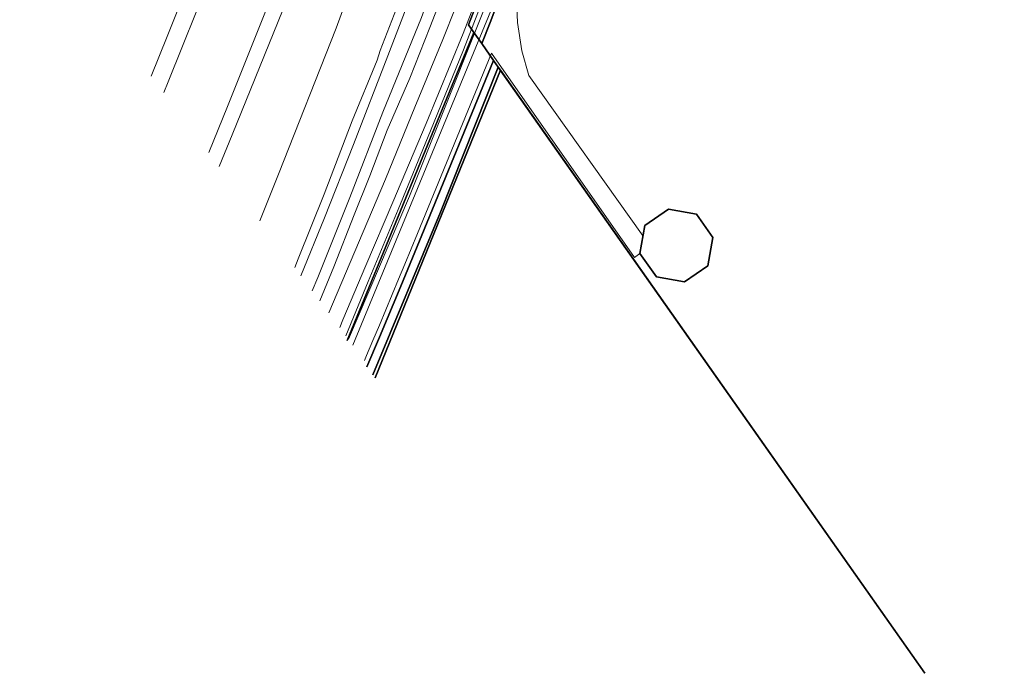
# Model space of a CAD drawing. Header units: metres. Extents: x 150385 to 171486, y 478588 to 485023.
# Tile 1 of 256: x 152079 to 152286, y 481804 to 481942. Entities that reach past the tile are written whole.
import ezdxf
from ezdxf.lldxf.tags import DXFTag

# ---------------------------------------------------------------- set-up
doc = ezdxf.new("R2010")
doc.units = ezdxf.units.M
doc.layers.add('B-WE-KG-GRENS_PERCEEL-GV', color=150, linetype='KG-PERCEEL', lineweight=30, true_color=0x007fff)
doc.layers.add('TOP-L-topo objecten vlak', color=7, linetype='Continuous', lineweight=0)
doc.styles.get("Standard").update_dxf_attribs({"font": 'NLCS-ISO.ttf'})
tags = doc.linetypes.add('KG-PERCEEL', pattern='A,5.5,-2,["P",Standard,S=1.8,R=0,X=-0.5,Y=-0.9],-2,5.5,-2,[5,NLCS.shx,S=0.75,R=0,X=0,Y=0],-2', length=19).pattern_tags.tags
tags[6] = DXFTag(74, 10)

msp = doc.modelspace()

# ---------------------------------------------------------------- linework, layer by layer
at = {"layer": 'B-WE-KG-GRENS_PERCEEL-GV', "flags": 128}
for points in [[(152147.59, 481874.4), (152174.21, 481939.04), (152175.85, 481936.73), (152177.6, 481941.19), (152179.04, 481944.88), (152178.58, 481945.06), (152182.73, 481955.63), (152189.93, 481974.4), (152196.98, 481993.23), (152203.88, 482012.11), (152207.04, 482020.96), (152219.9, 482058.64), (152232.94, 482099.06), (152245.3, 482139.69), (152256.97, 482180.53), (152267.96, 482221.56), (152278.26, 482262.76), (152287.86, 482304.13), (152296.77, 482345.66), (152304.98, 482387.33), (152312.48, 482429.13), (152319.14, 482470.16), (152324.05, 482505.49), (152325.91, 482521.13), (152326.4, 482521.07), (152330.16, 482552.64), (152335.18, 482603.72), (152339.16, 482659.49), (152343.03, 482720.86), (152345.33, 482782.39), (152346.06, 482808.08), (152346, 482811.48), (152340.43, 482807.56), (152253.88, 482746.57), (152252.61, 482722.29), (152250.76, 482697.67), (152246.52, 482659.77), (152243.14, 482626.52), (152240.31, 482599.94), (152235.52, 482565.85), (152228.12, 482512.6), (152224.42, 482489.14), (152218.43, 482453.96), (152206.73, 482393.04), (152186.82, 482305.55), (152170.66, 482242.21), (152157.67, 482193.41), (152136.9, 482127.69), (152109.77, 482048.29), (152086.17, 481983.62), (152078.78, 481966.34)], [(152147.59, 481874.4), (152174.21, 481939.04), (152175.85, 481936.73), (152177.6, 481941.19), (152179.04, 481944.88), (152178.58, 481945.06), (152182.73, 481955.63), (152189.93, 481974.4), (152196.98, 481993.23), (152203.88, 482012.11), (152207.04, 482020.96), (152219.9, 482058.64), (152232.94, 482099.06), (152245.3, 482139.69), (152256.97, 482180.53), (152267.96, 482221.56), (152278.26, 482262.76), (152287.86, 482304.13), (152296.77, 482345.66), (152304.98, 482387.33), (152312.48, 482429.13), (152319.14, 482470.16), (152324.05, 482505.49), (152325.91, 482521.13), (152326.4, 482521.07), (152330.16, 482552.64), (152335.18, 482603.72), (152339.16, 482659.49), (152343.03, 482720.86), (152345.33, 482782.39), (152346.06, 482808.08), (152346, 482811.48), (152340.43, 482807.56), (152253.88, 482746.57), (152252.61, 482722.29), (152250.76, 482697.67), (152246.52, 482659.77), (152243.14, 482626.52), (152240.31, 482599.94), (152235.52, 482565.85), (152228.12, 482512.6), (152224.42, 482489.14), (152218.43, 482453.96), (152206.73, 482393.04), (152186.82, 482305.55), (152170.66, 482242.21), (152157.67, 482193.41), (152136.9, 482127.69), (152109.77, 482048.29), (152086.17, 481983.62), (152078.78, 481966.34)], [(152147.59, 481874.4), (152174.21, 481939.04), (152173.05, 481940.7), (152192.7, 481991.25), (152211.85, 482044.44), (152231.83, 482104.64), (152263.39, 482213.43), (152285.43, 482306.37), (152306.1, 482409.44), (152320.24, 482502.6), (152322.15, 482518.92), (152326.52, 482522.01), (152330.16, 482552.64), (152335.18, 482603.72), (152339.16, 482659.49), (152343.03, 482720.86), (152345.33, 482782.39), (152346.06, 482808.08), (152346, 482811.48), (152340.43, 482807.56), (152253.88, 482746.57), (152252.61, 482722.29), (152250.76, 482697.67), (152246.52, 482659.77), (152243.14, 482626.52), (152240.31, 482599.94), (152235.52, 482565.85), (152228.12, 482512.6), (152224.42, 482489.14), (152218.43, 482453.96), (152206.73, 482393.04), (152186.82, 482305.55), (152170.66, 482242.21), (152157.67, 482193.41), (152136.9, 482127.69), (152109.77, 482048.29), (152086.17, 481983.62), (152078.78, 481966.34)], [(152147.59, 481874.4), (152174.21, 481939.04), (152175.85, 481936.73), (152177.6, 481941.19), (152179.04, 481944.88), (152178.58, 481945.06), (152182.73, 481955.63), (152189.93, 481974.4), (152196.98, 481993.23), (152203.88, 482012.11), (152207.04, 482020.96), (152219.9, 482058.64), (152232.94, 482099.06), (152245.3, 482139.69), (152256.97, 482180.53), (152267.96, 482221.56), (152278.26, 482262.76), (152287.86, 482304.13), (152296.77, 482345.66), (152304.98, 482387.33), (152312.48, 482429.13), (152319.14, 482470.16), (152324.05, 482505.49), (152325.91, 482521.13), (152326.4, 482521.07), (152330.16, 482552.64), (152335.18, 482603.72), (152339.16, 482659.49), (152343.03, 482720.86), (152345.33, 482782.39), (152346.06, 482808.08), (152346, 482811.48), (152340.43, 482807.56), (152253.88, 482746.57), (152252.61, 482722.29), (152250.76, 482697.67), (152246.52, 482659.77), (152243.14, 482626.52), (152240.31, 482599.94), (152235.52, 482565.85), (152228.12, 482512.6), (152224.42, 482489.14), (152218.43, 482453.96), (152206.73, 482393.04), (152186.82, 482305.55), (152170.66, 482242.21), (152157.67, 482193.41), (152136.9, 482127.69), (152109.77, 482048.29), (152086.17, 481983.62), (152078.78, 481966.34)], [(152147.59, 481874.4), (152174.21, 481939.04), (152175.85, 481936.73), (152177.6, 481941.19), (152179.04, 481944.88), (152178.58, 481945.06), (152182.73, 481955.63), (152189.93, 481974.4), (152196.98, 481993.23), (152203.88, 482012.11), (152207.04, 482020.96), (152219.9, 482058.64), (152232.94, 482099.06), (152245.3, 482139.69), (152256.97, 482180.53), (152267.96, 482221.56), (152278.26, 482262.76), (152287.86, 482304.13), (152296.77, 482345.66), (152304.98, 482387.33), (152312.48, 482429.13), (152319.14, 482470.16), (152324.05, 482505.49), (152325.91, 482521.13), (152326.4, 482521.07), (152330.16, 482552.64), (152335.18, 482603.72), (152339.16, 482659.49), (152343.03, 482720.86), (152345.33, 482782.39), (152346.06, 482808.08), (152346, 482811.48), (152340.43, 482807.56), (152253.88, 482746.57), (152252.61, 482722.29), (152250.76, 482697.67), (152246.52, 482659.77), (152243.14, 482626.52), (152240.31, 482599.94), (152235.52, 482565.85), (152228.12, 482512.6), (152224.42, 482489.14), (152218.43, 482453.96), (152206.73, 482393.04), (152186.82, 482305.55), (152170.66, 482242.21), (152157.67, 482193.41), (152136.9, 482127.69), (152109.77, 482048.29), (152086.17, 481983.62), (152078.78, 481966.34)], [(152719.76, 482102.15), (152521.31, 482384.11), (152269.11, 482206.37), (152265.15, 482203.58), (152259.75, 482184.21), (152258.22, 482178.87), (152254.2, 482164.88), (152248.5, 482145.59), (152242.64, 482126.35), (152236.64, 482107.16), (152230.48, 482088.02), (152224.17, 482068.92), (152217.72, 482049.88), (152211.11, 482030.88), (152204.35, 482011.94), (152197.45, 481993.05), (152190.4, 481974.22), (152183.19, 481955.45), (152179.04, 481944.88), (152177.6, 481941.19)], [(152719.76, 482102.15), (152521.31, 482384.11), (152269.11, 482206.37), (152265.15, 482203.58), (152259.75, 482184.21), (152258.22, 482178.87), (152254.2, 482164.88), (152248.5, 482145.59), (152242.64, 482126.35), (152236.64, 482107.16), (152230.48, 482088.02), (152224.17, 482068.92), (152217.72, 482049.88), (152211.11, 482030.88), (152204.35, 482011.94), (152197.45, 481993.05), (152190.4, 481974.22), (152183.19, 481955.45), (152179.04, 481944.88), (152177.6, 481941.19)], [(152719.76, 482102.15), (152521.31, 482384.11), (152271.7, 482208.2), (152269.11, 482206.37), (152265.15, 482203.58), (152259.75, 482184.21), (152258.22, 482178.87), (152254.2, 482164.88), (152248.5, 482145.59), (152242.64, 482126.35), (152236.64, 482107.16), (152230.48, 482088.02), (152224.17, 482068.92), (152217.72, 482049.88), (152211.11, 482030.88), (152204.35, 482011.94), (152197.45, 481993.05), (152190.4, 481974.22), (152183.19, 481955.45), (152179.04, 481944.88), (152177.6, 481941.19)], [(152719.76, 482102.15), (152521.31, 482384.11), (152269.11, 482206.37), (152265.15, 482203.58), (152259.75, 482184.21), (152258.22, 482178.87), (152254.2, 482164.88), (152248.5, 482145.59), (152242.64, 482126.35), (152236.64, 482107.16), (152230.48, 482088.02), (152224.17, 482068.92), (152217.72, 482049.88), (152211.11, 482030.88), (152204.35, 482011.94), (152197.45, 481993.05), (152190.4, 481974.22), (152183.19, 481955.45), (152179.04, 481944.88), (152177.6, 481941.19)], [(152719.76, 482102.15), (152521.31, 482384.11), (152269.11, 482206.37), (152265.15, 482203.58), (152259.75, 482184.21), (152258.22, 482178.87), (152254.2, 482164.88), (152248.5, 482145.59), (152242.64, 482126.35), (152236.64, 482107.16), (152230.48, 482088.02), (152224.17, 482068.92), (152217.72, 482049.88), (152211.11, 482030.88), (152204.35, 482011.94), (152197.45, 481993.05), (152190.4, 481974.22), (152183.19, 481955.45), (152179.04, 481944.88), (152177.6, 481941.19)], [(152151.73, 481868.87), (152154.38, 481875.07), (152158.86, 481885.77), (152163.27, 481896.49), (152178.35, 481933.17), (152175.85, 481936.73), (152174.21, 481939.04), (152147.59, 481874.4)], [(152151.73, 481868.87), (152154.38, 481875.07), (152158.86, 481885.77), (152163.27, 481896.49), (152178.35, 481933.17), (152175.85, 481936.73), (152174.21, 481939.04), (152147.59, 481874.4)], [(152151.73, 481868.87), (152154.38, 481875.07), (152158.86, 481885.77), (152163.27, 481896.49), (152178.35, 481933.17), (152175.85, 481936.73), (152174.21, 481939.04), (152147.59, 481874.4)], [(152151.73, 481868.87), (152154.38, 481875.07), (152158.86, 481885.77), (152163.27, 481896.49), (152178.35, 481933.17), (152175.85, 481936.73), (152174.21, 481939.04), (152147.59, 481874.4)], [(152151.73, 481868.87), (152154.38, 481875.07), (152158.86, 481885.77), (152163.27, 481896.49), (152178.35, 481933.17), (152175.85, 481936.73), (152174.21, 481939.04), (152147.59, 481874.4)], [(152153, 481867.18), (152167.22, 481901.33), (152179.3, 481931.81), (152178.35, 481933.17), (152163.27, 481896.49), (152158.86, 481885.77), (152154.38, 481875.07), (152151.73, 481868.87)], [(152153, 481867.18), (152167.22, 481901.33), (152179.3, 481931.81), (152178.35, 481933.17), (152163.27, 481896.49), (152158.86, 481885.77), (152154.38, 481875.07), (152151.73, 481868.87)], [(152153.49, 481866.52), (152179.78, 481931.14), (152179.3, 481931.81), (152178.35, 481933.17), (152163.27, 481896.49), (152158.86, 481885.77), (152154.38, 481875.07), (152151.73, 481868.87)], [(152153, 481867.18), (152167.22, 481901.33), (152179.3, 481931.81), (152178.35, 481933.17), (152163.27, 481896.49), (152158.86, 481885.77), (152154.38, 481875.07), (152151.73, 481868.87)], [(152153, 481867.18), (152167.22, 481901.33), (152179.3, 481931.81), (152178.35, 481933.17), (152163.27, 481896.49), (152158.86, 481885.77), (152154.38, 481875.07), (152151.73, 481868.87)], [(152268.93, 481804.46), (152179.3, 481931.81), (152167.22, 481901.33), (152153, 481867.18)], [(152268.93, 481804.46), (152179.3, 481931.81), (152167.22, 481901.33), (152153, 481867.18)], [(152268.93, 481804.46), (152179.3, 481931.81), (152167.22, 481901.33), (152153, 481867.18)], [(152268.93, 481804.46), (152179.3, 481931.81), (152167.22, 481901.33), (152153, 481867.18)]]:
    msp.add_lwpolyline(points, dxfattribs=at)
for points in [[(152173.05, 481940.7), (152174.21, 481939.04), (152175.85, 481936.73), (152177.6, 481941.19), (152179.04, 481944.88), (152183.19, 481955.45), (152190.4, 481974.22), (152197.45, 481993.05), (152204.35, 482011.94), (152211.11, 482030.88), (152217.72, 482049.88), (152224.17, 482068.92), (152230.48, 482088.02), (152236.64, 482107.16), (152242.64, 482126.35), (152248.5, 482145.59), (152254.2, 482164.88), (152258.22, 482178.87), (152263.29, 482198.38), (152265.22, 482205.41), (152272.11, 482232.35), (152285.91, 482290.03), (152298.87, 482350.66), (152307.29, 482394.14), (152317.36, 482453.68), (152324.54, 482505.42), (152325.72, 482515.35), (152326.4, 482521.07), (152326.52, 482522.01), (152322.15, 482518.92), (152320.24, 482502.6), (152306.1, 482409.44), (152285.43, 482306.37), (152263.39, 482213.43), (152231.83, 482104.64), (152211.85, 482044.44), (152192.7, 481991.25)], [(152210.14, 481898.52), (152209.1, 481892.61), (152212.54, 481887.71), (152218.44, 481886.67), (152223.37, 481890.08), (152224.42, 481895.98), (152221, 481900.92), (152215.09, 481901.93)], [(152209.1, 481892.61), (152210.14, 481898.52), (152215.09, 481901.93), (152221, 481900.92), (152224.42, 481895.98), (152223.37, 481890.08), (152218.44, 481886.67), (152212.54, 481887.71)], [(152210.14, 481898.52), (152209.1, 481892.61), (152212.54, 481887.71), (152218.44, 481886.67), (152223.37, 481890.08), (152224.42, 481895.98), (152221, 481900.92), (152215.09, 481901.93)], [(152209.1, 481892.61), (152210.14, 481898.52), (152215.09, 481901.93), (152221, 481900.92), (152224.42, 481895.98), (152223.37, 481890.08), (152218.44, 481886.67), (152212.54, 481887.71)], [(152209.1, 481892.61), (152210.14, 481898.52), (152215.09, 481901.93), (152221, 481900.92), (152224.42, 481895.98), (152223.37, 481890.08), (152218.44, 481886.67), (152212.54, 481887.71)], [(152210.14, 481898.52), (152209.1, 481892.61), (152212.54, 481887.71), (152218.44, 481886.67), (152223.37, 481890.08), (152224.42, 481895.98), (152221, 481900.92), (152215.09, 481901.93)], [(152210.14, 481898.52), (152209.1, 481892.61), (152212.54, 481887.71), (152218.44, 481886.67), (152223.37, 481890.08), (152224.42, 481895.98), (152221, 481900.92), (152215.09, 481901.93)], [(152209.1, 481892.61), (152210.14, 481898.52), (152215.09, 481901.93), (152221, 481900.92), (152224.42, 481895.98), (152223.37, 481890.08), (152218.44, 481886.67), (152212.54, 481887.71)], [(152210.14, 481898.52), (152209.1, 481892.61), (152212.54, 481887.71), (152218.44, 481886.67), (152223.37, 481890.08), (152224.42, 481895.98), (152221, 481900.92), (152215.09, 481901.93)], [(152209.1, 481892.61), (152210.14, 481898.52), (152215.09, 481901.93), (152221, 481900.92), (152224.42, 481895.98), (152223.37, 481890.08), (152218.44, 481886.67), (152212.54, 481887.71)]]:
    msp.add_lwpolyline(points, close=True, dxfattribs=at)
at = {"layer": 'B-WE-KG-GRENS_PERCEEL-GV'}
for points in [[(152177.6, 481941.19), (152175.85, 481936.73), (152178.35, 481933.17), (152179.3, 481931.81), (152268.93, 481804.46)], [(152177.6, 481941.19), (152175.85, 481936.73), (152178.35, 481933.17), (152179.3, 481931.81), (152268.93, 481804.46)], [(152177.6, 481941.19), (152175.85, 481936.73), (152178.35, 481933.17), (152179.3, 481931.81), (152179.78, 481931.14), (152268.93, 481804.46)], [(152177.6, 481941.19), (152175.85, 481936.73), (152178.35, 481933.17), (152179.3, 481931.81), (152268.93, 481804.46)], [(152177.6, 481941.19), (152175.85, 481936.73), (152178.35, 481933.17), (152179.3, 481931.81), (152268.93, 481804.46)], [(152268.93, 481804.46), (152179.78, 481931.14), (152153.49, 481866.52)]]:
    msp.add_lwpolyline(points, dxfattribs=at)
at = {"layer": 'TOP-L-topo objecten vlak', "color": 7, "linetype": 'Continuous', "lineweight": 18, "flags": 128}
for points in [[(152147.87, 481874.65), (152160.65, 481904.71), (152182.21, 481958.61), (152193.48, 481988.61), (152203.86, 482016.48), (152240.95, 482126.83), (152252.72, 482166.02), (152262.62, 482201.82), (152276.48, 482256.77), (152301.39, 482370.11), (152316.96, 482463), (152329.03, 482553.81), (152335.36, 482621.48), (152335.69, 482630.49), (152343.01, 482748.72), (152344.83, 482809.2), (152344.92, 482816.12), (152344.46, 482930.22)], [(152261.12, 482209.73), (152257.33, 482194.51), (152251.32, 482171.98), (152244.49, 482148.72), (152239.65, 482132.38), (152233.47, 482112.66), (152228.49, 482096.76), (152221.73, 482075.78), (152215.44, 482056.96), (152207.06, 482033.14), (152198.73, 482009.72), (152192.76, 481993.04), (152185.49, 481973.41), (152177.82, 481954.15), (152171.95, 481938.82), (152164.17, 481919.93), (152157.15, 481903.44), (152151.48, 481890.1), (152146.68, 481878.7), (152146.01, 481877.12)], [(152256.15, 482200.27), (152254.54, 482193.86), (152253, 482188.41), (152248.94, 482174.73), (152245.01, 482161.62), (152241.75, 482147.74), (152236.07, 482130.03), (152230.85, 482113.41), (152223.68, 482092.07), (152219.01, 482078.66), (152214.98, 482066.1), (152210.51, 482052.36), (152205.56, 482037.95), (152198.89, 482020.22), (152193.25, 482005.29), (152189.21, 481994.16), (152184.94, 481981.98), (152178.72, 481965.95), (152173.17, 481951.39), (152167.65, 481937.6), (152161.78, 481923.37), (152155.64, 481908.28), (152148.21, 481890.74), (152143.74, 481880.16)], [(152147.33, 481875.36), (152152.01, 481886.76), (152158.27, 481901.92), (152165.06, 481918.38), (152172.04, 481935.44), (152178.07, 481951.07), (152183.35, 481964.04), (152190.44, 481982.68), (152196.76, 482000.22), (152203.21, 482017.97), (152209.25, 482034.77), (152216.61, 482055.69), (152223.08, 482074.58), (152229.66, 482095.06), (152236.38, 482115.67), (152242.6, 482135.31), (152249.6, 482158.43), (152254.64, 482176.03), (152259.11, 482193.17), (152260.48, 482199.47)], [(152171.46, 482110.19), (152167.15, 482096.73), (152162.7, 482083.15), (152158.27, 482069.87), (152153.14, 482054.71), (152148.63, 482041.79), (152145.66, 482033.35), (152140.89, 482020.03), (152136.19, 482007.07), (152130.95, 481992.9), (152126.12, 481980.09), (152120.38, 481965.14), (152115.47, 481952.52), (152109.8, 481938.24), (152106.44, 481929.91)], [(152109.05, 481926.43), (152109.98, 481928.71), (152118.84, 481950.9), (152127.42, 481972.94), (152132.08, 481985.17), (152136.03, 481995.71), (152142.11, 482012.19), (152148.32, 482029.39), (152156.45, 482052.68), (152159.98, 482063.04), (152166.24, 482081.71), (152172.54, 482101)], [(152185.67, 482097.97), (152179.89, 482080.2), (152173.25, 482060.33), (152165.89, 482038.88), (152159.44, 482020.62), (152155.37, 482009.29), (152148.68, 481991.14), (152144.37, 481979.64), (152140.11, 481968.41), (152131.43, 481945.99), (152122.46, 481923.5), (152118.49, 481913.83)], [(152120.67, 481910.93), (152123.43, 481917.6), (152135.03, 481946.31), (152144.59, 481971.85), (152153.85, 481996.32), (152168.52, 482037.37), (152176.7, 482060.6), (152184.88, 482085.88)], [(152194.92, 482082.03), (152187.02, 482057.55), (152177.06, 482028.26), (152165.36, 481995), (152152.93, 481960.93), (152145.25, 481939.99), (152133.15, 481909.29), (152129.25, 481899.48)], [(152141.81, 481882.73), (152144.77, 481889.82), (152149.05, 481900.79), (152152.37, 481908.98), (152156.02, 481918.58), (152160.72, 481929.45), (152164.98, 481940.08), (152169.4, 481951.7), (152174.34, 481964.02), (152177.9, 481973.41), (152180.48, 481981.51), (152182.65, 481989.05), (152183.83, 481993.06), (152184.83, 481995.93), (152185.09, 481998.29), (152184.72, 481999.48), (152183.88, 482000.33), (152182.93, 482000.93), (152181.82, 482001.44), (152180.48, 482001.72), (152179.28, 482001.37), (152177.19, 481997.2)], [(152140.26, 481884.79), (152141.42, 481887.58), (152148.14, 481904.38), (152155.05, 481922.32), (152163.17, 481942.23), (152169.84, 481960.66), (152176.41, 481978.93), (152181.67, 481994.5), (152182.17, 481996.34), (152182.36, 481997.62), (152182.2, 481998.6), (152181.73, 481999.12), (152180.91, 481999.57), (152180.27, 481999.46), (152179.78, 481998.87), (152179.35, 481997.45), (152174, 481982.28), (152168.15, 481965.93), (152162.77, 481951.51), (152156.13, 481934.16), (152148.93, 481915.52), (152142.8, 481900.11), (152137.87, 481887.98)], [(152177.19, 481997.2), (152175.14, 481993.27), (152170, 481977.22), (152164.2, 481961.23), (152159.93, 481949.22), (152154.54, 481935.31), (152153.91, 481933.25), (152148.64, 481920.48), (152142.76, 481905.09), (152137.28, 481891.5), (152136.56, 481889.73)], [(152182.72, 481955.75), (152148.8, 481873.4)], [(152209.75, 481896.31), (152185.75, 481930.05), (152184.3, 481935.19), (152183.38, 481941.18), (152183.1, 481947.49)], [(152151.22, 481870.18), (152151.65, 481871.19), (152153.01, 481874.39), (152154.36, 481877.59), (152155.71, 481880.8), (152157.05, 481884.01), (152158.38, 481887.22), (152159.71, 481890.43), (152161.03, 481893.65), (152162.35, 481896.87), (152177.91, 481934.72), (152207.95, 481891.81), (152209.1, 481892.61)], [(152209.1, 481892.61), (152212.54, 481887.71), (152218.44, 481886.67), (152223.37, 481890.08), (152224.42, 481895.98), (152221, 481900.92), (152215.09, 481901.93), (152210.14, 481898.52), (152209.75, 481896.31)], [(152209.1, 481892.61), (152209.75, 481896.31)]]:
    msp.add_lwpolyline(points, dxfattribs=at)

doc.saveas('drawing.dxf')
